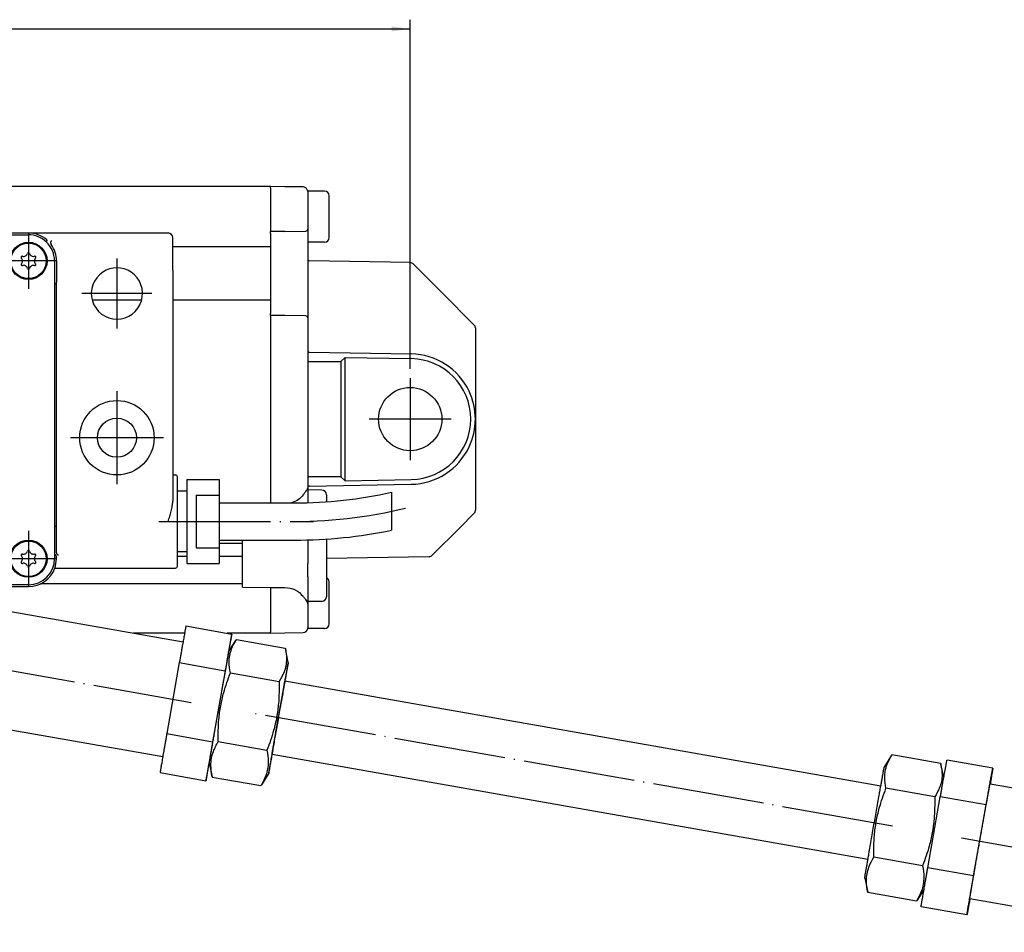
# Model space of a CAD drawing. Header units: millimetres. Extents: x -235 to 2519, y -109 to 485.
# Tile 8 of 41: x 203 to 309, y 102 to 200. Entities that reach past the tile are written whole.
import ezdxf

# ---------------------------------------------------------------- set-up
doc = ezdxf.new("R2010")
doc.units = ezdxf.units.MM
doc.linetypes.add('DOT_CENTER', pattern=[14, 12, -1, 0, -1])
doc.layers.add('1', color=7, linetype='Continuous')
doc.styles.add('CONVERTER_11', font='txt.shx', dxfattribs={"width": 0.9})
doc.dimstyles.new('ME10_DIM_31', dxfattribs={"dimtxt": 2, "dimasz": 2, "dimexe": 1, "dimexo": 1, "dimgap": 1, "dimtad": 1, "dimdsep": 46, "dimtxsty": 'CONVERTER_11', "dimsah": 1, "dimcen": 0.09, "dimclrd": 2, "dimclre": 2, "dimclrt": 2, "dimadec": 0, "dimazin": 0, "dimtol": 1, "dimtp": 0.5, "dimtm": 0.5, "dimtfac": 0.75, "dimtdec": 0, "dimtix": 1, "dimtmove": 0, "dimatfit": 3, "dimfxl": 1, "dimtolj": 1, "dimtzin": 0, "dimarcsym": 0})

# ---------------------------------------------------------------- blocks, each defined once
blk = doc.blocks.new('SCALE_BLOCK_1__94', base_point=(226.73, 133.79))
at = {"color": 7, "linetype": 'Continuous'}
for p, q in [((229.73, 181.73), (229.73, 181.79)), ((231.27, 181.76), (229.73, 181.79)), ((229.73, 181.7), (229.73, 181.73)), ((229.73, 181.64), (229.73, 181.7)), ((229.73, 181.64), (229.73, 181.29)), ((229.73, 181.29), (229.73, 180.37)), ((233.24, 181.73), (231.27, 181.76)), ((233.73, 181.23), (233.73, 181.29)), ((235.53, 181.29), (233.73, 181.29)), ((233.73, 181.23), (233.73, 177.2)), ((229.73, 180.37), (229.73, 180.23)), ((229.73, 180.23), (229.73, 180.2)), ((229.73, 180.2), (229.73, 180.05)), ((229.73, 180.05), (229.73, 177.14)), ((236.03, 176.33), (236.03, 180.79)), ((229.73, 177.14), (229.73, 177.05)), ((229.73, 177.05), (229.73, 176.94)), ((231.27, 176.96), (229.73, 176.94)), ((229.73, 176.9), (229.73, 176.94)), ((229.73, 176.87), (229.73, 176.9)), ((229.73, 176.79), (229.73, 176.87)), ((229.73, 176.74), (229.73, 176.79)), ((229.73, 176.74), (229.73, 176.73)), ((229.73, 176.73), (229.73, 176.59)), ((231.27, 176.96), (233.53, 177)), ((233.73, 177.2), (233.73, 176.8)), ((233.73, 176.8), (233.73, 175.79)), ((229.73, 176.59), (229.73, 175.51)), ((235.53, 175.79), (233.73, 175.79)), ((233.73, 175.79), (233.73, 173.98)), ((236.03, 176.29), (236.03, 176.33)), ((229.73, 175.51), (229.73, 175.31)), ((229.73, 175.31), (229.73, 169.56)), ((233.73, 173.98), (233.73, 168.07)), ((244.72, 173.6), (233.93, 173.78)), ((245.07, 173.45), (248.13, 170.39)), ((251.58, 166.93), (248.13, 170.39)), ((229.73, 169.56), (229.73, 169.36)), ((229.73, 169.36), (229.73, 168.29)), ((229.73, 168.29), (229.73, 168.15)), ((229.73, 168.15), (229.73, 168.14)), ((229.73, 168.09), (229.73, 168.14)), ((229.73, 168), (229.73, 168.09)), ((229.73, 167.97), (229.73, 168)), ((229.73, 167.94), (229.73, 167.97)), ((229.73, 167.94), (229.73, 167.83)), ((231.27, 167.91), (229.73, 167.94)), ((229.73, 167.83), (229.73, 167.74)), ((229.73, 167.74), (229.73, 150.52)), ((233.53, 167.87), (231.27, 167.91)), ((233.73, 168.07), (233.73, 167.67)), ((233.73, 167.67), (233.73, 164.18)), ((251.73, 166.58), (251.73, 156.79)), ((233.73, 164.18), (233.73, 163.06)), ((233.93, 163.98), (244.85, 163.79)), ((233.73, 163.06), (233.73, 150.51)), ((233.93, 162.98), (237.29, 162.98)), ((237.73, 163.41), (237.29, 162.98)), ((237.29, 162.98), (237.29, 150.59)), ((237.73, 163.41), (244.84, 163.29)), ((237.73, 150.16), (237.73, 163.41)), ((251.73, 156.79), (251.73, 146.99)), ((229.73, 150.52), (229.73, 150.38)), ((229.73, 150.38), (229.73, 150.35)), ((229.73, 150.35), (229.73, 150.2)), ((229.73, 150.2), (229.73, 148.87)), ((233.73, 150.51), (233.73, 149.43)), ((237.29, 150.59), (233.93, 150.59)), ((237.29, 150.59), (237.73, 150.16)), ((237.73, 150.16), (244.84, 150.29)), ((233.73, 149.4), (233.73, 149.19)), ((233.73, 149.19), (233.73, 147.81)), ((235.24, 149.16), (233.73, 149.19)), ((233.93, 149.6), (244.85, 149.79)), ((229.73, 148.87), (229.73, 148.73)), ((229.73, 148.73), (229.73, 147.87)), ((235.73, 148.66), (235.73, 147.91)), ((229.73, 147.87), (229.73, 147.79)), ((250.13, 145.18), (251.58, 146.64)), ((250.13, 145.18), (247.1, 142.16)), ((235.73, 143.9), (235.73, 137.71)), ((226.73, 138.75), (226.73, 143.79)), ((233.73, 143.81), (233.73, 141.26)), ((246.76, 142.01), (235.73, 141.82)), ((233.73, 139.84), (233.73, 141.26)), ((233.73, 139.84), (233.73, 137.19)), ((226.73, 138.75), (229.73, 138.7)), ((229.73, 138.7), (231.27, 138.71)), ((229.73, 138.7), (229.73, 138.56)), ((229.73, 138.56), (229.73, 137.65)), ((236.03, 134.83), (236.03, 139.29)), ((229.73, 137.65), (229.73, 137.5)), ((229.73, 137.5), (229.73, 134.29)), ((235.24, 137.21), (233.73, 137.19)), ((233.73, 137.19), (233.73, 136.96)), ((233.73, 136.96), (233.73, 134.35)), ((233.73, 134.29), (233.73, 134.35)), ((236.03, 134.79), (236.03, 134.83)), ((229.73, 134.29), (229.73, 133.94)), ((229.73, 133.88), (229.73, 133.94)), ((229.73, 133.88), (229.73, 133.85)), ((229.73, 133.85), (229.73, 133.79)), ((229.73, 133.79), (231.27, 133.81)), ((231.27, 133.81), (233.24, 133.85)), ((235.53, 134.29), (233.73, 134.29))]:
    blk.add_line(p, q, dxfattribs=at)
blk.add_circle((244.73, 156.79), 3.4, dxfattribs=at)
for centre, radius, start, end in [((233.23, 181.23), 0.5, 43.4307, 89), ((233.23, 181.23), 0.5, 7.027, 43.4307), ((233.23, 181.23), 0.5, 0, 7.027), ((235.53, 180.79), 0.5, 0, 90), ((233.53, 177.2), 0.2, 271, 0), ((235.53, 176.29), 0.5, 270, 0), ((233.93, 173.98), 0.2, 180, 269), ((244.72, 173.1), 0.5, 45, 89), ((233.53, 167.67), 0.2, 0, 89), ((251.23, 166.58), 0.5, 22.5, 45), ((251.23, 166.58), 0.5, 0, 22.5), ((233.93, 164.18), 0.2, 180, 224.5), ((233.93, 164.18), 0.2, 224.5, 269), ((244.73, 156.79), 6.5, 271, 89), ((244.73, 156.79), 7, 25.2474, 89), ((244.73, 156.79), 7, 0, 25.2474), ((244.73, 156.79), 7, 334.7526, 0), ((244.73, 156.79), 7, 271, 334.7526), ((233.93, 149.4), 0.2, 135.5, 170.7527), ((233.93, 149.4), 0.2, 170.7527, 180), ((233.93, 149.4), 0.2, 91, 135.5), ((235.23, 148.66), 0.5, 0, 89), ((251.23, 146.99), 0.5, 315, 337.5), ((251.23, 146.99), 0.5, 337.5, 360), ((246.75, 142.51), 0.5, 271, 315), ((235.53, 139.29), 0.5, 0, 66.4218), ((235.23, 137.71), 0.5, 271, 0), ((233.23, 134.35), 0.5, 352.973, 0), ((235.53, 134.79), 0.5, 270, 0), ((233.23, 134.35), 0.5, 271, 352.973)]:
    blk.add_arc(centre, radius, start, end, dxfattribs=at)
for points, knots in [([(233.73, 163.06), (233.75, 163.04), (233.8, 162.98), (233.88, 162.98), (233.93, 162.98)], [0, 0, 0, 0, 0.081709, 0.223912, 0.223912, 0.223912, 0.223912]), ([(233.93, 150.59), (233.88, 150.59), (233.8, 150.59), (233.75, 150.53), (233.73, 150.51)], [0, 0, 0, 0, 0.1413217, 0.2229404, 0.2229404, 0.2229404, 0.2229404]), ([(233.24, 148.65), (233.3, 148.73), (233.42, 148.88), (233.58, 149.08), (233.69, 149.24), (233.72, 149.35), (233.73, 149.4)], [0, 0, 0, 0, 0.3125872, 0.575666, 0.7550152, 0.9038322, 0.9038322, 0.9038322, 0.9038322]), ([(233.24, 148.65), (233.07, 148.45), (232.72, 148.07), (232.23, 147.88), (231.99, 147.79)], [0, 0, 0, 0, 0.770197, 1.534055, 1.534055, 1.534055, 1.534055]), ([(231.27, 138.71), (231.66, 138.66), (232.43, 138.58), (232.97, 138.02), (233.24, 137.75)], [0, 0, 0, 0, 1.12831, 2.249235, 2.249235, 2.249235, 2.249235]), ([(233.73, 136.96), (233.72, 137.02), (233.7, 137.14), (233.58, 137.31), (233.42, 137.51), (233.3, 137.66), (233.24, 137.75)], [0, 0, 0, 0, 0.1623948, 0.3597454, 0.6228242, 0.9354115, 0.9354115, 0.9354115, 0.9354115])]:
    blk.add_open_spline(points, degree=3, knots=knots, dxfattribs=at)
at = {"layer": '1', "color": 2, "linetype": 'DOT_CENTER'}
for p, q in [((244.73, 161.19), (244.73, 152.39)), ((249.13, 156.79), (240.33, 156.79))]:
    blk.add_line(p, q, dxfattribs=at)
blk = doc.blocks.new('SCALE_BODY_1340__95', base_point=(-50.27, 133.79))
at = {"color": 7, "linetype": 'Continuous'}
for p, q in [((229.73, 181.79), (115.47, 181.79)), ((229.73, 181.73), (229.73, 181.79)), ((229.73, 181.7), (229.73, 181.73)), ((229.73, 181.64), (229.73, 181.7)), ((229.73, 181.64), (229.73, 181.29)), ((229.73, 181.29), (229.73, 180.37)), ((229.73, 180.37), (229.73, 180.23)), ((229.73, 180.23), (229.73, 180.2)), ((229.73, 180.2), (229.73, 180.05)), ((229.73, 180.05), (229.73, 177.14)), ((229.73, 177.14), (229.73, 177.05)), ((229.73, 177.05), (229.73, 176.94)), ((229.73, 176.9), (229.73, 176.94)), ((229.73, 176.87), (229.73, 176.9)), ((229.73, 176.79), (229.73, 176.87)), ((229.73, 176.74), (229.73, 176.79)), ((229.73, 176.74), (229.73, 176.73)), ((229.73, 176.73), (229.73, 176.59)), ((229.73, 176.59), (229.73, 175.51)), ((229.73, 175.31), (219.23, 175.31)), ((229.73, 175.51), (229.73, 175.31)), ((229.73, 175.31), (229.73, 169.56)), ((215.88, 169.56), (210.58, 169.56)), ((229.73, 169.56), (219.23, 169.56)), ((229.73, 169.56), (229.73, 169.36)), ((229.73, 169.36), (229.73, 168.29)), ((229.73, 168.29), (229.73, 168.15)), ((229.73, 168.15), (229.73, 168.14)), ((229.73, 168.09), (229.73, 168.14)), ((229.73, 168), (229.73, 168.09)), ((229.73, 167.97), (229.73, 168)), ((229.73, 167.94), (229.73, 167.97)), ((229.73, 167.94), (229.73, 167.83)), ((229.73, 167.83), (229.73, 167.74)), ((229.73, 167.74), (229.73, 150.52)), ((229.73, 150.52), (229.73, 150.38)), ((229.73, 150.38), (229.73, 150.35)), ((229.73, 150.35), (229.73, 150.2)), ((229.73, 150.2), (229.73, 148.87)), ((229.73, 148.87), (229.73, 148.73)), ((229.73, 148.73), (229.73, 147.87)), ((229.73, 147.87), (229.73, 147.79)), ((224.23, 143.45), (226.73, 143.45)), ((220.73, 142.03), (219.73, 142.03)), ((226.73, 142.03), (224.23, 142.03)), ((226.73, 139.09), (205.04, 139.09)), ((229.73, 138.7), (229.73, 138.56)), ((229.73, 138.56), (229.73, 137.65)), ((229.73, 137.65), (229.73, 137.5)), ((229.73, 137.5), (229.73, 134.29)), ((220.5, 133.79), (215.01, 133.79)), ((229.73, 133.79), (225.09, 133.79)), ((229.73, 134.29), (229.73, 133.94)), ((229.73, 133.88), (229.73, 133.94)), ((229.73, 133.88), (229.73, 133.85)), ((229.73, 133.85), (229.73, 133.79))]:
    blk.add_line(p, q, dxfattribs=at)
blk = doc.blocks.new('SCALE_PB_1340__96', base_point=(-72.27, 133.79))
for name, p in [('SCALE_BODY_1340__95', (-50.27, 133.79)), ('SCALE_BLOCK_1__94', (226.73, 133.79))]:
    blk.add_blockref(name, p)
blk = doc.blocks.new('READING_HEAD_BODY__97', base_point=(139.73, 138.79))
at = {"color": 7, "linetype": 'Continuous'}
for p, q in [((155.73, 176.79), (140.73, 176.79)), ((155.73, 176.79), (203.73, 176.79)), ((203.73, 176.79), (218.73, 176.79)), ((140.23, 172.79), (140.23, 176.29)), ((155.73, 176.59), (203.73, 176.59)), ((219.23, 172.79), (219.23, 176.29)), ((152.72, 173.79), (152.72, 171.5)), ((152.93, 171.3), (152.93, 173.79)), ((206.53, 173.79), (206.53, 171.3)), ((206.74, 173.79), (206.74, 171.5)), ((140.23, 172.79), (140.23, 150.79)), ((219.23, 172.79), (219.23, 150.79)), ((152.73, 171.29), (152.72, 171.3)), ((152.73, 171.29), (152.93, 171.29)), ((152.73, 145.29), (152.73, 171.29)), ((152.93, 171.29), (152.93, 171.3)), ((152.93, 145.29), (152.93, 171.29)), ((206.53, 171.3), (206.53, 171.29)), ((206.53, 171.29), (206.53, 145.29)), ((206.73, 171.29), (206.53, 171.29)), ((206.73, 171.29), (206.74, 171.3)), ((206.73, 145.29), (206.73, 171.29)), ((139.73, 140.99), (139.73, 150.59)), ((140.23, 150.79), (139.93, 150.79)), ((140.23, 150.79), (140.23, 147.97)), ((219.23, 150.79), (219.53, 150.79)), ((219.23, 150.79), (219.23, 147.97)), ((219.73, 149.04), (219.73, 150.59)), ((220.73, 150.29), (220.73, 149.04)), ((220.73, 150.29), (224.23, 150.29)), ((224.23, 150.29), (224.23, 148.62)), ((220.73, 149.04), (219.73, 149.04)), ((219.73, 142.54), (219.73, 149.04)), ((220.73, 149.04), (220.73, 142.54)), ((221.73, 148.62), (221.73, 142.96)), ((221.73, 148.62), (224.23, 148.62)), ((224.23, 148.62), (224.23, 142.96)), ((242.73, 148.93), (242.73, 144.84)), ((224.23, 147.79), (232.33, 147.79)), ((152.72, 145.28), (152.73, 145.29)), ((152.72, 142.5), (152.72, 145.08)), ((152.93, 145.29), (152.73, 145.29)), ((152.93, 145.28), (152.93, 145.29)), ((152.93, 142.3), (152.93, 145.28)), ((206.53, 145.29), (206.73, 145.29)), ((206.53, 145.29), (206.53, 145.28)), ((206.53, 145.28), (206.53, 142.3)), ((206.74, 145.28), (206.73, 145.29)), ((206.74, 142.5), (206.74, 145.08)), ((158.53, 144.49), (158.53, 138.99)), ((159.97, 144.49), (158.53, 144.49)), ((158.73, 138.99), (158.73, 144.09)), ((158.93, 144.29), (159.95, 144.29)), ((161.48, 144.49), (159.97, 144.49)), ((160.15, 144.31), (159.97, 144.49)), ((160.15, 144.31), (160.23, 144.22)), ((160.23, 144.22), (160.23, 143.99)), ((160.23, 144.22), (161.73, 144.21)), ((160.23, 143.99), (160.23, 140.79)), ((161.62, 144.49), (161.48, 144.49)), ((161.68, 144.49), (161.62, 144.49)), ((161.73, 144.49), (161.68, 144.49)), ((161.73, 144.46), (161.73, 144.49)), ((165.73, 144.49), (161.73, 144.49)), ((163.73, 140.79), (163.73, 143.99)), ((165.73, 144.46), (165.73, 144.49)), ((165.78, 144.49), (165.73, 144.49)), ((165.73, 144.21), (167.23, 144.22)), ((165.84, 144.49), (165.78, 144.49)), ((165.98, 144.49), (165.84, 144.49)), ((167.5, 144.49), (165.98, 144.49)), ((167.23, 144.22), (167.31, 144.31)), ((167.23, 143.99), (167.23, 144.22)), ((167.23, 140.79), (167.23, 143.99)), ((167.5, 144.49), (167.31, 144.31)), ((168.72, 144.49), (167.5, 144.49)), ((167.51, 144.29), (168.52, 144.29)), ((168.73, 144.49), (168.72, 144.49)), ((168.73, 140.79), (168.73, 144.49)), ((168.93, 144.49), (168.73, 144.49)), ((168.93, 140.99), (168.93, 144.49)), ((190.53, 144.49), (190.53, 144.02)), ((190.73, 144.49), (190.53, 144.49)), ((190.73, 143.98), (190.73, 144.49)), ((190.74, 144.49), (190.73, 144.49)), ((191.97, 144.49), (190.74, 144.49)), ((191.95, 144.29), (190.94, 144.29)), ((191.97, 144.49), (192.15, 144.31)), ((193.48, 144.49), (191.97, 144.49)), ((192.23, 144.22), (192.15, 144.31)), ((193.73, 144.21), (192.23, 144.22)), ((192.23, 143.99), (192.23, 144.22)), ((192.23, 143.63), (192.23, 143.99)), ((193.62, 144.49), (193.48, 144.49)), ((193.68, 144.49), (193.62, 144.49)), ((193.73, 144.49), (193.68, 144.49)), ((193.73, 144.46), (193.73, 144.49)), ((197.73, 144.49), (193.73, 144.49)), ((195.73, 141.9), (195.73, 143.99)), ((197.78, 144.49), (197.73, 144.49)), ((197.73, 144.46), (197.73, 144.49)), ((199.23, 144.22), (197.73, 144.21)), ((197.84, 144.49), (197.78, 144.49)), ((197.98, 144.49), (197.84, 144.49)), ((199.5, 144.49), (197.98, 144.49)), ((199.31, 144.31), (199.23, 144.22)), ((199.23, 144.22), (199.23, 143.99)), ((199.23, 143.99), (199.23, 140.79)), ((199.31, 144.31), (199.5, 144.49)), ((200.93, 144.49), (199.5, 144.49)), ((200.53, 144.29), (199.51, 144.29)), ((200.73, 138.99), (200.73, 144.09)), ((200.93, 138.99), (200.93, 144.49)), ((221.73, 142.96), (224.23, 142.96)), ((224.23, 143.79), (232.33, 143.79)), ((224.23, 142.96), (224.23, 141.29)), ((152.73, 141.79), (152.73, 142.03)), ((152.79, 142.16), (152.93, 142.3)), ((152.93, 141.79), (152.93, 142.3)), ((206.68, 142.16), (206.53, 142.3)), ((206.53, 142.3), (206.53, 141.79)), ((206.73, 141.79), (206.73, 142.03)), ((219.73, 140.99), (219.73, 142.54)), ((220.73, 142.54), (219.73, 142.54)), ((220.73, 142.54), (220.73, 141.29)), ((140.73, 140.79), (139.93, 140.79)), ((152.9, 140.79), (140.73, 140.79)), ((160.12, 140.64), (160.23, 140.75)), ((160.23, 140.79), (160.23, 140.75)), ((160.23, 140.75), (161.73, 140.77)), ((165.73, 140.77), (167.23, 140.75)), ((167.23, 140.75), (167.23, 140.79)), ((167.23, 140.75), (167.34, 140.64)), ((168.69, 140.75), (168.49, 140.55)), ((168.69, 140.75), (168.73, 140.79)), ((180.4, 140.79), (168.73, 140.79)), ((180.61, 140.99), (168.93, 140.99)), ((199.23, 140.75), (197.73, 140.77)), ((199.23, 140.79), (199.23, 140.75)), ((199.34, 140.64), (199.23, 140.75)), ((206.56, 140.79), (218.73, 140.79)), ((218.73, 140.79), (219.53, 140.79)), ((220.73, 141.29), (224.23, 141.29)), ((159.92, 140.44), (160.12, 140.64)), ((167.54, 140.44), (167.34, 140.64)), ((199.54, 140.44), (199.34, 140.64)), ((158.53, 138.99), (155.73, 138.99)), ((158.93, 138.79), (155.73, 138.79)), ((158.95, 138.79), (158.93, 138.79)), ((159.04, 138.79), (158.95, 138.79)), ((159.34, 138.79), (159.04, 138.79)), ((161.46, 138.79), (159.34, 138.79)), ((161.53, 138.79), (161.46, 138.79)), ((161.53, 138.79), (161.58, 138.79)), ((161.58, 138.79), (161.73, 138.79)), ((165.73, 138.79), (165.88, 138.79)), ((165.88, 138.79), (165.93, 138.79)), ((165.93, 138.79), (166.01, 138.79)), ((166.01, 138.79), (178.73, 138.79)), ((198.73, 138.79), (200.12, 138.79)), ((200.12, 138.79), (200.42, 138.79)), ((200.42, 138.79), (200.51, 138.79)), ((200.51, 138.79), (200.53, 138.79)), ((200.53, 138.79), (203.73, 138.79)), ((203.73, 138.99), (200.93, 138.99))]:
    blk.add_line(p, q, dxfattribs=at)
for centre, radius in [((155.73, 173.79), 2), ((155.73, 173.79), 1.9), ((203.73, 173.79), 2), ((203.73, 173.79), 1.9), ((146.23, 154.79), 4), ((213.23, 154.79), 4), ((146.23, 154.79), 2.1), ((213.23, 154.79), 2.1), ((155.73, 141.79), 2), ((155.73, 141.79), 1.9), ((203.73, 141.79), 2), ((203.73, 141.79), 1.9)]:
    blk.add_circle(centre, radius, dxfattribs=at)
for centre, radius, start, end in [((140.73, 176.29), 0.5, 90, 180), ((155.73, 173.79), 3, 90, 130.7524), ((203.73, 173.79), 3, 49.2476, 90), ((218.73, 176.29), 0.5, 0, 90), ((155.73, 173.79), 2.8, 133.6826, 180), ((155.73, 173.79), 2.8, 90, 133.6826), ((203.73, 173.79), 2.8, 46.3174, 90), ((203.73, 173.79), 2.8, 0, 46.3174), ((155.73, 173.79), 3.01, 144.5323, 180), ((155.21, 174.69), 0.413, 253.0643, 346.9357), ((155.73, 174.57), 0.121, 13.0643, 166.9357), ((156.25, 174.69), 0.413, 193.0643, 286.9357), ((203.21, 174.69), 0.413, 253.0643, 346.9357), ((203.73, 174.57), 0.121, 13.0643, 166.9357), ((204.25, 174.69), 0.413, 193.0643, 286.9357), ((203.73, 173.79), 3.01, 360, 35.4677), ((155.06, 174.18), 0.121, 73.0643, 226.9357), ((155.06, 173.4), 0.121, 133.0643, 286.9357), ((154.69, 173.79), 0.413, 313.0643, 46.9357), ((156.77, 173.79), 0.413, 133.0643, 226.9357), ((156.41, 174.18), 0.121, 313.0643, 106.9357), ((156.41, 173.4), 0.121, 253.0643, 46.9357), ((203.06, 174.18), 0.121, 73.0643, 226.9357), ((203.06, 173.4), 0.121, 133.0643, 286.9357), ((202.69, 173.79), 0.413, 313.0643, 46.9357), ((204.77, 173.79), 0.413, 133.0643, 226.9357), ((204.41, 174.18), 0.121, 313.0643, 106.9357), ((204.41, 173.4), 0.121, 253.0643, 46.9357), ((146.23, 170.29), 2.75, 123.5573, 56.4427), ((146.23, 170.29), 2.75, 56.4427, 123.5573), ((155.21, 172.89), 0.413, 13.0643, 106.9357), ((155.73, 173.01), 0.121, 193.0643, 346.9357), ((156.25, 172.89), 0.413, 73.0643, 166.9357), ((203.21, 172.89), 0.413, 13.0643, 106.9357), ((203.73, 173.01), 0.121, 193.0643, 346.9357), ((204.25, 172.89), 0.413, 73.0643, 166.9357), ((213.23, 170.29), 2.75, 123.5573, 56.4427), ((213.23, 170.29), 2.75, 56.4427, 123.5573), ((139.93, 150.59), 0.2, 90, 180), ((219.53, 150.59), 0.2, 0, 90), ((232.33, 195.79), 48, 270, 282.5133), ((158.93, 144.09), 0.2, 90, 180), ((159.94, 144.09), 0.202, 1.496, 89.5038), ((167.52, 144.09), 0.202, 90.4962, 178.504), ((168.52, 144.09), 0.202, 1.496, 89.5038), ((190.94, 144.09), 0.202, 90.4962, 178.504), ((191.94, 144.09), 0.202, 1.496, 89.5038), ((199.52, 144.09), 0.202, 90.4962, 178.504), ((200.53, 144.09), 0.2, 0, 90), ((232.33, 195.79), 52, 270, 281.537), ((152.91, 142.03), 0.179, 133.9012, 178.9184), ((155.73, 141.79), 3, 180, 199.4712), ((155.73, 141.79), 2.8, 180, 270), ((155.06, 142.18), 0.121, 73.0643, 226.9357), ((154.69, 141.79), 0.413, 313.0643, 46.9357), ((155.21, 142.69), 0.413, 253.0643, 346.9357), ((155.73, 142.57), 0.121, 13.0643, 166.9357), ((156.25, 142.69), 0.413, 193.0643, 286.9357), ((156.77, 141.79), 0.413, 133.0643, 226.9357), ((156.41, 142.18), 0.121, 313.0643, 106.9357), ((203.06, 142.18), 0.121, 73.0643, 226.9357), ((202.69, 141.79), 0.413, 313.0643, 46.9357), ((203.21, 142.69), 0.413, 253.0643, 346.9357), ((203.73, 142.57), 0.121, 13.0643, 166.9357), ((203.73, 141.79), 2.8, 270, 0), ((204.25, 142.69), 0.413, 193.0643, 286.9357), ((204.77, 141.79), 0.413, 133.0643, 226.9357), ((204.41, 142.18), 0.121, 313.0643, 106.9357), ((203.73, 141.79), 3, 340.5288, 0), ((206.55, 142.03), 0.179, 1.0816, 46.0988), ((139.93, 140.99), 0.2, 180, 270), ((155.73, 141.79), 3, 199.4712, 270), ((155.06, 141.4), 0.121, 133.0643, 286.9357), ((155.21, 140.89), 0.413, 13.0643, 106.9357), ((155.73, 141.01), 0.121, 193.0643, 346.9357), ((156.25, 140.89), 0.413, 73.0643, 166.9357), ((156.41, 141.4), 0.121, 253.0643, 46.9357), ((203.06, 141.4), 0.121, 133.0643, 286.9357), ((203.21, 140.89), 0.413, 13.0643, 106.9357), ((203.73, 141.01), 0.121, 193.0643, 346.9357), ((203.73, 141.79), 3, 270, 340.5288), ((204.25, 140.89), 0.413, 73.0643, 166.9357), ((204.41, 141.4), 0.121, 253.0643, 46.9357), ((219.53, 140.99), 0.2, 270, 0), ((158.93, 138.99), 0.2, 180, 270), ((200.53, 138.99), 0.2, 270, 0)]:
    blk.add_arc(centre, radius, start, end, dxfattribs=at)
for points, knots in [([(153.34, 175.81), (153.33, 175.82), (153.32, 175.86), (153.29, 175.9), (153.27, 175.94), (153.25, 175.96), (153.24, 175.97)], [0, 0, 0, 0, 0.0395142, 0.1011299, 0.1497805, 0.1876219, 0.1876219, 0.1876219, 0.1876219]), ([(153.34, 175.81), (153.34, 175.81), (153.34, 175.8), (153.35, 175.76), (153.35, 175.72), (153.34, 175.66), (153.32, 175.6), (153.29, 175.56), (153.28, 175.54)], [0, 0, 0, 0, 0.0173446, 0.033025, 0.0985063, 0.1463875, 0.2181434, 0.2929254, 0.2929254, 0.2929254, 0.2929254]), ([(153.73, 175.97), (153.73, 175.98), (153.73, 176), (153.74, 176.02), (153.75, 176.04), (153.76, 176.05), (153.77, 176.06)], [0, 0, 0, 0, 0.0273003, 0.0480897, 0.0728167, 0.102313, 0.102313, 0.102313, 0.102313]), ([(153.8, 175.81), (153.79, 175.83), (153.78, 175.86), (153.76, 175.9), (153.75, 175.94), (153.74, 175.96), (153.73, 175.97)], [0, 0, 0, 0, 0.0469261, 0.0943863, 0.1326317, 0.1711411, 0.1711411, 0.1711411, 0.1711411]), ([(205.66, 175.81), (205.67, 175.83), (205.68, 175.86), (205.7, 175.9), (205.71, 175.94), (205.72, 175.96), (205.73, 175.97)], [0, 0, 0, 0, 0.0469472, 0.0943863, 0.1326604, 0.1711411, 0.1711411, 0.1711411, 0.1711411]), ([(205.73, 175.97), (205.73, 175.98), (205.73, 176), (205.72, 176.02), (205.71, 176.04), (205.7, 176.05), (205.69, 176.06)], [0, 0, 0, 0, 0.0273003, 0.0480897, 0.076963, 0.1023019, 0.1023019, 0.1023019, 0.1023019]), ([(206.12, 175.81), (206.12, 175.81), (206.12, 175.8), (206.11, 175.77), (206.11, 175.73), (206.12, 175.67), (206.14, 175.61), (206.16, 175.57), (206.18, 175.55), (206.19, 175.54)], [0, 0, 0, 0, 0.0162765, 0.0330252, 0.0759939, 0.1464085, 0.2079356, 0.2586319, 0.2930392, 0.2930392, 0.2930392, 0.2930392]), ([(206.12, 175.81), (206.13, 175.83), (206.15, 175.86), (206.17, 175.91), (206.19, 175.94), (206.21, 175.96), (206.22, 175.97)], [0, 0, 0, 0, 0.0622047, 0.1011303, 0.1497809, 0.1876223, 0.1876223, 0.1876223, 0.1876223]), ([(152.72, 171.3), (152.72, 171.33), (152.72, 171.4), (152.72, 171.46), (152.72, 171.5)], [0, 0, 0, 0, 0.0954986, 0.2000077, 0.2000077, 0.2000077, 0.2000077]), ([(206.74, 171.3), (206.74, 171.33), (206.74, 171.4), (206.74, 171.46), (206.74, 171.5)], [0, 0, 0, 0, 0.0954986, 0.2000077, 0.2000077, 0.2000077, 0.2000077]), ([(140.73, 145.79), (140.67, 145.97), (140.56, 146.34), (140.4, 146.89), (140.27, 147.43), (140.24, 147.8), (140.23, 147.97)], [0, 0, 0, 0, 0.585172, 1.15029, 1.728355, 2.243029, 2.243029, 2.243029, 2.243029]), ([(218.73, 145.79), (218.79, 145.97), (218.91, 146.34), (219.06, 146.89), (219.19, 147.43), (219.22, 147.8), (219.23, 147.97)], [0, 0, 0, 0, 0.585172, 1.15029, 1.728355, 2.243029, 2.243029, 2.243029, 2.243029]), ([(152.72, 145.08), (152.72, 145.11), (152.72, 145.18), (152.72, 145.24), (152.72, 145.28)], [0, 0, 0, 0, 0.1045091, 0.2000077, 0.2000077, 0.2000077, 0.2000077]), ([(206.74, 145.08), (206.74, 145.11), (206.74, 145.18), (206.74, 145.24), (206.74, 145.28)], [0, 0, 0, 0, 0.1045091, 0.2000077, 0.2000077, 0.2000077, 0.2000077]), ([(152.52, 142.16), (152.53, 142.17), (152.56, 142.19), (152.6, 142.22), (152.63, 142.26), (152.65, 142.29), (152.66, 142.3)], [0, 0, 0, 0, 0.0476857, 0.0978293, 0.1618493, 0.2037182, 0.2037182, 0.2037182, 0.2037182]), ([(152.66, 142.3), (152.67, 142.32), (152.69, 142.35), (152.7, 142.4), (152.71, 142.44), (152.72, 142.48), (152.72, 142.5)], [0, 0, 0, 0, 0.0592165, 0.1036203, 0.1465134, 0.2074782, 0.2074782, 0.2074782, 0.2074782]), ([(206.8, 142.3), (206.79, 142.32), (206.77, 142.35), (206.76, 142.4), (206.75, 142.44), (206.75, 142.48), (206.74, 142.5)], [0, 0, 0, 0, 0.0592165, 0.1036203, 0.1465134, 0.2074782, 0.2074782, 0.2074782, 0.2074782]), ([(206.94, 142.16), (206.93, 142.17), (206.9, 142.19), (206.86, 142.22), (206.83, 142.26), (206.81, 142.29), (206.8, 142.3)], [0, 0, 0, 0, 0.0476857, 0.0978293, 0.1618493, 0.2037182, 0.2037182, 0.2037182, 0.2037182])]:
    blk.add_open_spline(points, degree=3, knots=knots, dxfattribs=at)
at = {"layer": '1', "color": 2, "linetype": 'DOT_CENTER'}
for p, q in [((155.73, 176.79), (155.73, 170.79)), ((203.73, 176.79), (203.73, 170.79)), ((146.23, 174.04), (146.23, 166.54)), ((158.73, 173.79), (152.73, 173.79)), ((206.73, 173.79), (200.73, 173.79)), ((213.23, 174.04), (213.23, 166.54)), ((149.98, 170.29), (142.48, 170.29)), ((216.98, 170.29), (209.48, 170.29)), ((146.23, 159.79), (146.23, 149.79)), ((213.23, 159.79), (213.23, 149.79)), ((151.23, 154.79), (141.23, 154.79)), ((218.23, 154.79), (208.23, 154.79)), ((217.73, 145.79), (234.33, 145.79)), ((155.73, 144.79), (155.73, 138.79)), ((203.73, 144.79), (203.73, 138.79)), ((158.73, 141.79), (152.73, 141.79)), ((206.73, 141.79), (200.73, 141.79))]:
    blk.add_line(p, q, dxfattribs=at)
blk.add_arc((232.33, 195.79), 50, 270, 284.8052, dxfattribs=at)
blk = doc.blocks.new('COUPLING_BAR__99', base_point=(176.73, 93.95))
at = {"color": 7, "linetype": 'Continuous'}
for p, q in [((199.94, 136.44), (220.33, 132.85)), ((220.65, 134.57), (225.57, 133.7)), ((225.23, 131.77), (226.01, 133.02)), ((226.07, 133.11), (231.31, 132.19)), ((231.63, 130.65), (231.32, 132.14)), ((219.93, 130.63), (218.59, 123)), ((219.93, 130.63), (224.86, 129.76)), ((224.86, 129.76), (223.51, 122.13)), ((225.42, 129.53), (230.65, 128.61)), ((295.28, 117.35), (231.28, 128.63)), ((197.73, 124.14), (218.16, 120.54)), ((218.59, 123), (223.51, 122.13)), ((224.11, 122.14), (229.35, 121.22)), ((293.89, 109.47), (229.89, 120.76)), ((295.65, 119.36), (296.42, 120.6)), ((301.72, 119.77), (296.48, 120.7)), ((223.13, 119.87), (223.45, 118.37)), ((302.04, 118.27), (301.73, 119.73)), ((307.31, 119.29), (302.39, 120.16)), ((217.87, 118.81), (222.79, 117.94)), ((229.54, 118.74), (228.76, 117.5)), ((223.46, 118.33), (228.7, 117.41)), ((327.39, 113.97), (307.01, 117.57)), ((301.07, 116.19), (295.83, 117.12)), ((300.33, 108.59), (301.67, 116.22)), ((306.6, 115.35), (301.67, 116.22)), ((305.25, 107.72), (306.6, 115.35)), ((299.77, 108.8), (294.53, 109.72)), ((305.25, 107.72), (300.33, 108.59)), ((293.55, 107.46), (293.87, 105.96)), ((299.11, 104.99), (293.88, 105.92)), ((299.93, 106.29), (299.17, 105.09)), ((325.28, 101.65), (304.84, 105.26)), ((304.53, 103.53), (299.61, 104.4))]:
    blk.add_line(p, q, dxfattribs=at)
for points, knots in [([(220.65, 134.57), (220.65, 134.56), (220.64, 134.54), (220.63, 134.5), (220.62, 134.42), (220.6, 134.32), (220.57, 134.19), (220.54, 134.02), (220.51, 133.84), (220.47, 133.62), (220.43, 133.38), (220.38, 133.12), (220.33, 132.83), (220.27, 132.52), (220.21, 132.18), (220.15, 131.82), (220.08, 131.44), (220.01, 131.04), (219.96, 130.77), (219.93, 130.63)], [0, 0, 0, 0, 0.01582, 0.062615, 0.139719, 0.246431, 0.382048, 0.545866, 0.73718, 0.955285, 1.199475, 1.469045, 1.76329, 2.081505, 2.422984, 2.787023, 3.172915, 3.579955, 4.007438, 4.007438, 4.007438, 4.007438]), ([(225.57, 133.7), (225.57, 133.7), (225.57, 133.68), (225.56, 133.63), (225.54, 133.56), (225.52, 133.45), (225.5, 133.32), (225.47, 133.16), (225.43, 132.97), (225.39, 132.75), (225.35, 132.51), (225.3, 132.25), (225.25, 131.96), (225.19, 131.65), (225.13, 131.31), (225.07, 130.95), (225, 130.57), (224.93, 130.17), (224.88, 129.9), (224.86, 129.76)], [0, 0, 0, 0, 0.01582, 0.062615, 0.139719, 0.246431, 0.382048, 0.545866, 0.73718, 0.955285, 1.199475, 1.469045, 1.76329, 2.081505, 2.422984, 2.787023, 3.172915, 3.579955, 4.007438, 4.007438, 4.007438, 4.007438]), ([(225.26, 131.81), (225.27, 131.89), (225.3, 132.05), (225.34, 132.29), (225.37, 132.5), (225.41, 132.7), (225.44, 132.89), (225.47, 133.05), (225.49, 133.2), (225.51, 133.33), (225.53, 133.44), (225.55, 133.53), (225.56, 133.6), (225.57, 133.65), (225.57, 133.68), (225.57, 133.7), (225.57, 133.7)], [0, 0, 0, 0, 0.25287, 0.489521, 0.709551, 0.912558, 1.09814, 1.265895, 1.415421, 1.546316, 1.658179, 1.750607, 1.823199, 1.875556, 1.90728, 1.91801, 1.91801, 1.91801, 1.91801]), ([(225.42, 129.53), (225.35, 129.92), (225.24, 130.54), (225.33, 131.41), (225.55, 132.21), (225.84, 132.72), (226.01, 133.02)], [0, 0, 0, 0, 1.18887, 1.863207, 2.624908, 3.638672, 3.638672, 3.638672, 3.638672]), ([(226.01, 133.02), (226.02, 133.03), (226.04, 133.06), (226.06, 133.1), (226.07, 133.11)], [0, 0, 0, 0, 0.0550599, 0.1107405, 0.1107405, 0.1107405, 0.1107405]), ([(225.23, 131.77), (225.23, 131.76), (225.22, 131.72), (225.2, 131.61), (225.17, 131.45), (225.13, 131.23), (225.08, 130.95), (225.02, 130.61), (224.95, 130.22), (224.87, 129.79), (224.78, 129.3), (224.67, 128.7), (224.54, 127.97), (224.4, 127.13), (224.24, 126.26), (224.09, 125.39), (223.94, 124.53), (223.79, 123.69), (223.66, 122.96), (223.56, 122.35), (223.47, 121.86), (223.4, 121.43), (223.33, 121.04), (223.27, 120.7), (223.22, 120.42), (223.19, 120.2), (223.16, 120.03), (223.14, 119.93), (223.14, 119.88), (223.13, 119.87)], [0, 0, 0, 0, 0.038632, 0.143003, 0.310545, 0.538671, 0.824787, 1.166304, 1.560628, 2.005167, 2.49733, 3.034522, 3.8566, 4.716144, 5.598169, 6.487687, 7.369712, 8.229257, 9.051334, 9.588527, 10.080689, 10.525228, 10.919553, 11.261069, 11.547186, 11.775311, 11.942854, 12.047225, 12.085857, 12.085857, 12.085857, 12.085857]), ([(231.32, 132.14), (231.38, 131.76), (231.48, 131.14), (231.39, 130.28), (231.16, 129.46), (230.85, 128.93), (230.65, 128.61)], [0, 0, 0, 0, 1.161043, 1.883944, 2.572236, 3.705416, 3.705416, 3.705416, 3.705416]), ([(231.31, 132.19), (231.31, 132.18), (231.31, 132.17), (231.31, 132.15), (231.32, 132.14)], [0, 0, 0, 0, 0.02191922, 0.04373115, 0.04373115, 0.04373115, 0.04373115]), ([(231.63, 130.65), (231.63, 130.64), (231.63, 130.61), (231.61, 130.55), (231.6, 130.45), (231.57, 130.32), (231.54, 130.15), (231.5, 129.95), (231.46, 129.71), (231.41, 129.44), (231.36, 129.14), (231.3, 128.81), (231.23, 128.45), (231.16, 128.07), (231.08, 127.57), (230.97, 126.95), (230.83, 126.22), (230.7, 125.46), (230.57, 124.7), (230.43, 123.93), (230.3, 123.18), (230.17, 122.45), (230.06, 121.83), (229.98, 121.33), (229.91, 120.94), (229.85, 120.58), (229.79, 120.25), (229.74, 119.95), (229.69, 119.68), (229.65, 119.45), (229.62, 119.24), (229.59, 119.07), (229.56, 118.94), (229.55, 118.84), (229.54, 118.78), (229.54, 118.75), (229.54, 118.74)], [0, 0, 0, 0, 0.022137, 0.083725, 0.183604, 0.320596, 0.49352, 0.701191, 0.942428, 1.216046, 1.520864, 1.855697, 2.219363, 2.610678, 3.028458, 3.746747, 4.495363, 5.264197, 6.043139, 6.822079, 7.590909, 8.339518, 9.057799, 9.475572, 9.86688, 10.230537, 10.565361, 10.870169, 11.143778, 11.385004, 11.592664, 11.765576, 11.902557, 12.002424, 12.063999, 12.086124, 12.086124, 12.086124, 12.086124]), ([(231.29, 128.63), (231.33, 128.84), (231.39, 129.17), (231.47, 129.66), (231.53, 130.03), (231.58, 130.32), (231.61, 130.51), (231.63, 130.6), (231.63, 130.65)], [0, 0, 0, 0, 0.638541, 1.002338, 1.488301, 1.761546, 1.901969, 2.043033, 2.043033, 2.043033, 2.043033]), ([(224.11, 122.14), (224.11, 122.93), (224.11, 124.22), (224.36, 125.98), (224.74, 127.67), (225.16, 128.83), (225.42, 129.53)], [0, 0, 0, 0, 2.368451, 3.857668, 5.322956, 7.557927, 7.557927, 7.557927, 7.557927]), ([(230.65, 128.61), (230.65, 127.82), (230.65, 126.53), (230.41, 124.77), (230.03, 123.08), (229.61, 121.92), (229.35, 121.22)], [0, 0, 0, 0, 2.368451, 3.857668, 5.322956, 7.557927, 7.557927, 7.557927, 7.557927]), ([(229.89, 120.76), (229.89, 120.76), (229.89, 120.77), (229.9, 120.8), (229.9, 120.84), (229.91, 120.9), (229.92, 120.97), (229.94, 121.05), (229.95, 121.15), (229.97, 121.26), (229.99, 121.38), (230.02, 121.51), (230.04, 121.66), (230.07, 121.82), (230.1, 121.99), (230.13, 122.17), (230.16, 122.36), (230.2, 122.56), (230.24, 122.82), (230.3, 123.14), (230.37, 123.53), (230.44, 123.92), (230.51, 124.33), (230.58, 124.73), (230.65, 125.13), (230.72, 125.53), (230.79, 125.93), (230.86, 126.31), (230.92, 126.63), (230.96, 126.89), (231, 127.09), (231.03, 127.28), (231.06, 127.45), (231.09, 127.62), (231.12, 127.77), (231.15, 127.92), (231.17, 128.05), (231.19, 128.17), (231.21, 128.27), (231.23, 128.36), (231.24, 128.44), (231.25, 128.51), (231.26, 128.56), (231.27, 128.6), (231.28, 128.62), (231.28, 128.63), (231.28, 128.63)], [0, 0, 0, 0, 0.01208, 0.039404, 0.081628, 0.1384, 0.209366, 0.294173, 0.392467, 0.503894, 0.6281, 0.764731, 0.913432, 1.07385, 1.245631, 1.42842, 1.621863, 1.825607, 2.039297, 2.418564, 2.811049, 3.213354, 3.622086, 4.033849, 4.445247, 4.852885, 5.253369, 5.643301, 6.019288, 6.230729, 6.432019, 6.622815, 6.802773, 6.971549, 7.128798, 7.274178, 7.407345, 7.527954, 7.635663, 7.730126, 7.811001, 7.877944, 7.930611, 7.96866, 7.991749, 7.999555, 7.999555, 7.999555, 7.999555]), ([(218.59, 123), (218.56, 122.85), (218.51, 122.56), (218.44, 122.14), (218.37, 121.74), (218.3, 121.36), (218.24, 121), (218.18, 120.67), (218.13, 120.36), (218.08, 120.08), (218.04, 119.83), (218, 119.6), (217.96, 119.4), (217.94, 119.23), (217.91, 119.08), (217.89, 118.97), (217.88, 118.89), (217.87, 118.84), (217.87, 118.82), (217.87, 118.81)], [0, 0, 0, 0, 0.450914, 0.8807, 1.288557, 1.673685, 2.035284, 2.372554, 2.684695, 2.970906, 3.230388, 3.46234, 3.665963, 3.840457, 3.985021, 4.098857, 4.181166, 4.231154, 4.24806, 4.24806, 4.24806, 4.24806]), ([(223.51, 122.13), (223.49, 121.98), (223.43, 121.69), (223.36, 121.27), (223.29, 120.87), (223.23, 120.49), (223.16, 120.13), (223.11, 119.8), (223.05, 119.5), (223, 119.21), (222.96, 118.96), (222.92, 118.73), (222.89, 118.53), (222.86, 118.36), (222.84, 118.21), (222.82, 118.1), (222.81, 118.02), (222.8, 117.97), (222.8, 117.95), (222.79, 117.94)], [0, 0, 0, 0, 0.450914, 0.8807, 1.288557, 1.673685, 2.035284, 2.372554, 2.684695, 2.970906, 3.230388, 3.46234, 3.665963, 3.840457, 3.985021, 4.098857, 4.181166, 4.231154, 4.24806, 4.24806, 4.24806, 4.24806]), ([(223.45, 118.37), (223.39, 118.78), (223.29, 119.44), (223.37, 120.35), (223.61, 121.22), (223.92, 121.79), (224.11, 122.14)], [0, 0, 0, 0, 1.237471, 1.982029, 2.729594, 3.922867, 3.922867, 3.922867, 3.922867]), ([(229.35, 121.22), (229.42, 120.8), (229.53, 120.13), (229.44, 119.21), (229.22, 118.37), (228.93, 117.83), (228.76, 117.5)], [0, 0, 0, 0, 1.267168, 2.025536, 2.737001, 3.856421, 3.856421, 3.856421, 3.856421]), ([(229.54, 118.74), (229.54, 118.79), (229.56, 118.87), (229.6, 119.08), (229.65, 119.37), (229.72, 119.73), (229.8, 120.2), (229.86, 120.54), (229.9, 120.75)], [0, 0, 0, 0, 0.132099, 0.264101, 0.626218, 1.008089, 1.380778, 2.043035, 2.043035, 2.043035, 2.043035]), ([(295.83, 117.12), (295.76, 117.51), (295.66, 118.12), (295.74, 119), (295.96, 119.79), (296.26, 120.31), (296.42, 120.6)], [0, 0, 0, 0, 1.18887, 1.863207, 2.624908, 3.638671, 3.638671, 3.638671, 3.638671]), ([(296.42, 120.6), (296.43, 120.62), (296.45, 120.65), (296.47, 120.68), (296.48, 120.7)], [0, 0, 0, 0, 0.0550599, 0.1107405, 0.1107405, 0.1107405, 0.1107405]), ([(222.79, 117.94), (222.8, 117.95), (222.8, 117.96), (222.81, 117.99), (222.82, 118.04), (222.83, 118.11), (222.85, 118.21), (222.87, 118.32), (222.89, 118.44), (222.92, 118.59), (222.95, 118.76), (222.98, 118.94), (223.02, 119.14), (223.06, 119.35), (223.1, 119.59), (223.13, 119.75), (223.14, 119.83)], [0, 0, 0, 0, 0.010704, 0.042361, 0.09462, 0.167094, 0.259397, 0.371138, 0.501927, 0.651373, 0.819088, 1.004679, 1.207758, 1.427932, 1.664813, 1.918009, 1.918009, 1.918009, 1.918009]), ([(301.73, 119.73), (301.79, 119.35), (301.9, 118.72), (301.81, 117.87), (301.57, 117.04), (301.26, 116.52), (301.07, 116.19)], [0, 0, 0, 0, 1.161043, 1.883944, 2.572236, 3.705416, 3.705416, 3.705416, 3.705416]), ([(301.67, 116.22), (301.7, 116.36), (301.74, 116.63), (301.82, 117.03), (301.88, 117.41), (301.95, 117.77), (302.01, 118.1), (302.07, 118.42), (302.12, 118.71), (302.17, 118.97), (302.21, 119.21), (302.25, 119.43), (302.28, 119.61), (302.31, 119.78), (302.34, 119.91), (302.36, 120.01), (302.37, 120.09), (302.38, 120.13), (302.39, 120.15), (302.39, 120.16)], [0, 0, 0, 0, 0.427483, 0.834524, 1.220415, 1.584454, 1.925933, 2.244148, 2.538393, 2.807963, 3.052153, 3.270258, 3.461572, 3.62539, 3.761007, 3.867719, 3.944823, 3.991618, 4.007438, 4.007438, 4.007438, 4.007438]), ([(301.72, 119.77), (301.72, 119.77), (301.72, 119.75), (301.73, 119.74), (301.73, 119.73)], [0, 0, 0, 0, 0.02191922, 0.04373115, 0.04373115, 0.04373115, 0.04373115]), ([(293.55, 107.46), (293.55, 107.47), (293.56, 107.52), (293.57, 107.63), (293.6, 107.8), (293.64, 108.03), (293.69, 108.31), (293.75, 108.65), (293.82, 109.04), (293.89, 109.48), (293.98, 109.97), (294.08, 110.58), (294.21, 111.3), (294.36, 112.14), (294.51, 113.01), (294.66, 113.88), (294.81, 114.74), (294.96, 115.57), (295.09, 116.3), (295.2, 116.9), (295.28, 117.38), (295.36, 117.82), (295.43, 118.2), (295.49, 118.54), (295.54, 118.82), (295.58, 119.04), (295.61, 119.2), (295.63, 119.3), (295.64, 119.35), (295.65, 119.36)], [0, 0, 0, 0, 0.044559, 0.154312, 0.326675, 0.559047, 0.848826, 1.193409, 1.590191, 2.036569, 2.52994, 3.0677, 3.889588, 4.747964, 5.627982, 6.514793, 7.393549, 8.249405, 9.06751, 9.601925, 10.091468, 10.533578, 10.925693, 11.265253, 11.549696, 11.776462, 11.94299, 12.046724, 12.085125, 12.085125, 12.085125, 12.085125]), ([(306.6, 115.35), (306.62, 115.49), (306.67, 115.76), (306.74, 116.16), (306.81, 116.54), (306.87, 116.9), (306.93, 117.24), (306.99, 117.55), (307.04, 117.84), (307.09, 118.1), (307.13, 118.34), (307.17, 118.56), (307.21, 118.75), (307.24, 118.91), (307.26, 119.04), (307.28, 119.14), (307.3, 119.22), (307.3, 119.27), (307.31, 119.29), (307.31, 119.29)], [0, 0, 0, 0, 0.427483, 0.834524, 1.220415, 1.584454, 1.925933, 2.244148, 2.538393, 2.807963, 3.052153, 3.270258, 3.461572, 3.62539, 3.761007, 3.867719, 3.944823, 3.991618, 4.007438, 4.007438, 4.007438, 4.007438]), ([(307.31, 119.29), (307.31, 119.29), (307.31, 119.27), (307.31, 119.24), (307.3, 119.19), (307.28, 119.11), (307.27, 119.01), (307.25, 118.9), (307.23, 118.76), (307.2, 118.61), (307.17, 118.43), (307.14, 118.24), (307.1, 118.03), (307.06, 117.8), (307.04, 117.65), (307.02, 117.57)], [0, 0, 0, 0, 0.011298, 0.044706, 0.099829, 0.176237, 0.273498, 0.391178, 0.528842, 0.686056, 0.862385, 1.057394, 1.270649, 1.501716, 1.750159, 1.750159, 1.750159, 1.750159]), ([(223.45, 118.37), (223.45, 118.37), (223.46, 118.35), (223.46, 118.34), (223.46, 118.33)], [0, 0, 0, 0, 0.02181764, 0.04373114, 0.04373114, 0.04373114, 0.04373114]), ([(228.76, 117.5), (228.75, 117.49), (228.73, 117.45), (228.71, 117.42), (228.7, 117.41)], [0, 0, 0, 0, 0.0549924, 0.1107589, 0.1107589, 0.1107589, 0.1107589]), ([(304.84, 105.26), (304.84, 105.26), (304.84, 105.29), (304.85, 105.33), (304.86, 105.39), (304.87, 105.48), (304.89, 105.59), (304.91, 105.72), (304.94, 105.87), (304.97, 106.04), (305, 106.23), (305.04, 106.44), (305.07, 106.67), (305.12, 106.92), (305.16, 107.18), (305.21, 107.46), (305.26, 107.76), (305.32, 108.08), (305.39, 108.48), (305.48, 108.99), (305.58, 109.59), (305.69, 110.21), (305.8, 110.84), (305.91, 111.47), (306.02, 112.1), (306.14, 112.73), (306.24, 113.34), (306.35, 113.94), (306.44, 114.44), (306.51, 114.84), (306.57, 115.15), (306.62, 115.45), (306.67, 115.72), (306.72, 115.98), (306.76, 116.22), (306.8, 116.45), (306.84, 116.65), (306.87, 116.84), (306.9, 117), (306.93, 117.15), (306.95, 117.27), (306.97, 117.37), (306.98, 117.45), (307, 117.51), (307, 117.55), (307.01, 117.56), (307.01, 117.57)], [0, 0, 0, 0, 0.018875, 0.061568, 0.127544, 0.21625, 0.327135, 0.459646, 0.61323, 0.787335, 0.981406, 1.194892, 1.427237, 1.677891, 1.946298, 2.231906, 2.534161, 2.852511, 3.186402, 3.779007, 4.392263, 5.020866, 5.659509, 6.302889, 6.945698, 7.582633, 8.208389, 8.817659, 9.405138, 9.735514, 10.05003, 10.348149, 10.629333, 10.893045, 11.138747, 11.365904, 11.573977, 11.762429, 11.930723, 12.078322, 12.204689, 12.309287, 12.39158, 12.451031, 12.487108, 12.499304, 12.499304, 12.499304, 12.499304]), ([(294.53, 109.72), (294.53, 110.52), (294.53, 111.8), (294.77, 113.56), (295.15, 115.25), (295.57, 116.41), (295.83, 117.12)], [0, 0, 0, 0, 2.368451, 3.857668, 5.322956, 7.557927, 7.557927, 7.557927, 7.557927]), ([(301.07, 116.19), (301.07, 115.4), (301.07, 114.11), (300.82, 112.35), (300.45, 110.66), (300.02, 109.5), (299.77, 108.8)], [0, 0, 0, 0, 2.368451, 3.857668, 5.322956, 7.557927, 7.557927, 7.557927, 7.557927]), ([(293.88, 105.92), (293.81, 106.34), (293.7, 107.01), (293.79, 107.93), (294.02, 108.81), (294.33, 109.38), (294.53, 109.72)], [0, 0, 0, 0, 1.267168, 2.025536, 2.773101, 3.966374, 3.966374, 3.966374, 3.966374]), ([(299.77, 108.8), (299.83, 108.38), (299.94, 107.71), (299.85, 106.8), (299.64, 105.96), (299.35, 105.42), (299.17, 105.09)], [0, 0, 0, 0, 1.267168, 2.025536, 2.737001, 3.856421, 3.856421, 3.856421, 3.856421]), ([(299.61, 104.4), (299.61, 104.41), (299.61, 104.43), (299.62, 104.48), (299.63, 104.56), (299.65, 104.67), (299.67, 104.81), (299.7, 104.99), (299.74, 105.19), (299.78, 105.42), (299.82, 105.67), (299.87, 105.95), (299.92, 106.26), (299.98, 106.59), (300.04, 106.95), (300.11, 107.33), (300.18, 107.73), (300.25, 108.15), (300.3, 108.44), (300.33, 108.59)], [0, 0, 0, 0, 0.016906, 0.066894, 0.149203, 0.263039, 0.407603, 0.582097, 0.78572, 1.017672, 1.277154, 1.563365, 1.875506, 2.212776, 2.574375, 2.959503, 3.36736, 3.797146, 4.24806, 4.24806, 4.24806, 4.24806]), ([(304.53, 103.53), (304.53, 103.54), (304.54, 103.56), (304.54, 103.61), (304.56, 103.69), (304.57, 103.8), (304.6, 103.95), (304.63, 104.12), (304.66, 104.32), (304.7, 104.55), (304.74, 104.8), (304.79, 105.08), (304.85, 105.39), (304.9, 105.72), (304.96, 106.08), (305.03, 106.46), (305.1, 106.86), (305.17, 107.28), (305.22, 107.57), (305.25, 107.72)], [0, 0, 0, 0, 0.016906, 0.066894, 0.149203, 0.263039, 0.407603, 0.582097, 0.78572, 1.017672, 1.277154, 1.563365, 1.875506, 2.212776, 2.574375, 2.959503, 3.36736, 3.797146, 4.24806, 4.24806, 4.24806, 4.24806]), ([(299.17, 105.09), (299.16, 105.07), (299.14, 105.04), (299.12, 105.01), (299.11, 104.99)], [0, 0, 0, 0, 0.0549924, 0.1107589, 0.1107589, 0.1107589, 0.1107589]), ([(304.85, 105.25), (304.84, 105.17), (304.81, 105.02), (304.77, 104.79), (304.73, 104.58), (304.7, 104.39), (304.66, 104.21), (304.64, 104.06), (304.61, 103.92), (304.59, 103.81), (304.57, 103.71), (304.56, 103.64), (304.55, 103.58), (304.54, 103.55), (304.53, 103.54), (304.53, 103.53)], [0, 0, 0, 0, 0.248741, 0.480011, 0.693387, 0.888446, 1.064767, 1.221926, 1.359503, 1.477075, 1.57422, 1.650516, 1.705544, 1.738886, 1.750159, 1.750159, 1.750159, 1.750159])]:
    blk.add_open_spline(points, degree=3, knots=knots, dxfattribs=at)
at = {"layer": '1', "color": 2, "linetype": 'DOT_CENTER'}
for p, q in [((196.85, 130.64), (221.21, 126.35)), ((296.55, 113.06), (228.05, 125.14)), ((328.33, 107.46), (303.95, 111.76))]:
    blk.add_line(p, q, dxfattribs=at)
blk = doc.blocks.new('COUPLING_BAR_BLOCK__100', base_point=(158.73, 93.95))
blk.add_blockref('COUPLING_BAR__99', (176.73, 93.95))
blk = doc.blocks.new('READING_HEAD__101', base_point=(139.73, 93.95))
for name, p in [('READING_HEAD_BODY__97', (139.73, 138.79)), ('COUPLING_BAR_BLOCK__100', (158.73, 93.95))]:
    blk.add_blockref(name, p)
blk = doc.blocks.new('PB_1340__102', base_point=(-72.27, 93.95))
for name, p in [('SCALE_PB_1340__96', (-72.27, 133.79)), ('READING_HEAD__101', (139.73, 93.95))]:
    blk.add_blockref(name, p)
blk = doc.blocks.new('*D141')
at = {"layer": '1', "color": 2, "linetype": 'Continuous'}
for p, q in [((-65.27, 162.19), (-65.27, 199.71)), ((244.73, 162.19), (244.73, 199.71)), ((-65.27, 198.71), (244.73, 198.71))]:
    blk.add_line(p, q, dxfattribs=at)
at = {"layer": '1', "color": 2}
for points in [[(-63.27, 198.98), (-63.27, 198.45), (-65.27, 198.71)], [(242.73, 198.45), (242.73, 198.98), (244.73, 198.71)]]:
    blk.add_solid(points, dxfattribs=at)
at = {"layer": '1', "color": 2, "insert": (71.99, 199.71), "char_height": 2, "attachment_point": 7, "rotation": 0.0001, "line_spacing_factor": 0.60024, "style": 'CONVERTER_11'}
blk.add_mtext('\\C2;CM+130\\C2;\\H1.5;{\\Fgdt;`}0,5', dxfattribs=at)
blk = doc.blocks.new('Alzado1__103', base_point=(83, 138.056))
blk.add_blockref('PB_1340__102', (-72.269, 93.952))
at = {"layer": '1'}
dim = blk.add_linear_dim(base=(-65.269, 198.713), p1=(244.731, 161.187), p2=(-65.269, 161.187), text='CM+130', dimstyle='ME10_DIM_31', dxfattribs=at)
dim.commit()
dim.dimension.update_dxf_attribs({"geometry": '*D141', "text_midpoint": (79.203, 200.713), "text_rotation": 0.00014})

msp = doc.modelspace()

# ---------------------------------------------------------------- block references
msp.add_blockref('Alzado1__103', (83, 138.06))

doc.saveas('drawing.dxf')
